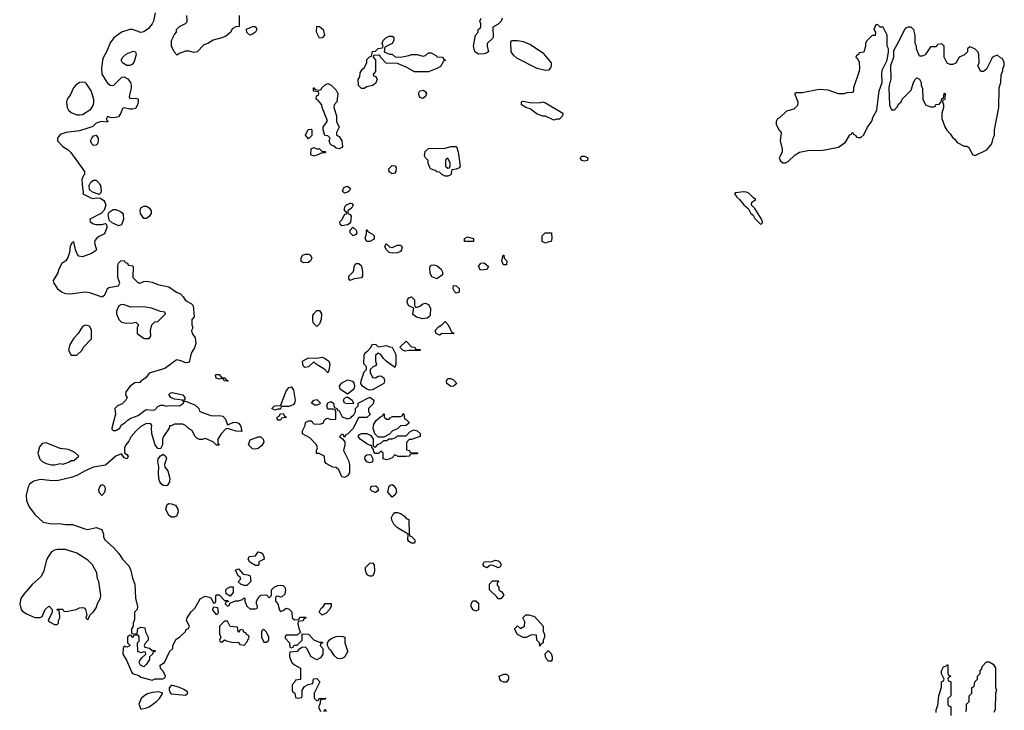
# Model space of a CAD drawing. Header units: inches. Extents: x 2701622 to 2964296, y 496201 to 720542.
# Tile 16 of 256: x 2712521 to 2719578, y 696226 to 701180. Entities that reach past the tile are written whole.
import ezdxf

# ---------------------------------------------------------------- set-up
doc = ezdxf.new("R2010")
doc.units = ezdxf.units.IN
doc.header["$MEASUREMENT"] = 0
doc.layers.add('C7619', color=7, linetype='Continuous')
doc.layers.add('C7710', color=7, linetype='Continuous')

msp = doc.modelspace()

# ---------------------------------------------------------------- linework, layer by layer
at = {"layer": 'C7619', "color": 4, "elevation": 4}
for points in [[(2712968.2, 700000), (2712970, 699974), (2712976.9, 699943.1), (2712974, 699930), (2713030, 699902.8), (2713050, 699898), (2713070, 699902), (2713099.6, 699899.6), (2713123.6, 699883.6), (2713131.6, 699871.6), (2713138, 699850), (2713125.4, 699814.6), (2713107.1, 699792.9), (2713024.7, 699750), (2713026, 699730), (2713050, 699716), (2713070, 699711), (2713108.9, 699711.1), (2713136.9, 699716.9), (2713142, 699710), (2713144.7, 699690), (2713130, 699644), (2713090, 699624.5), (2713070.7, 699610), (2713062.3, 699597.7), (2713058, 699590), (2713059.5, 699570), (2713070.4, 699530), (2713061.5, 699518.5), (2713036.5, 699503.5), (2712970, 699479.5), (2712943.7, 699483.7), (2712934.8, 699494.8), (2712922, 699530), (2712910, 699586), (2712898, 699582), (2712883.6, 699556.4), (2712878, 699510), (2712865.4, 699474.6), (2712852, 699450), (2712822, 699430), (2712802, 699390), (2712795.3, 699364.7), (2712762, 699310), (2712764.7, 699290), (2712791.3, 699250), (2712824.9, 699224.9), (2712850, 699214.8), (2712885.6, 699214.4), (2712990, 699227.7), (2713022, 699222), (2713110, 699191.3), (2713130, 699204.7), (2713144, 699230), (2713148.7, 699250), (2713160.9, 699259.1), (2713228.7, 699271.3), (2713238, 699290), (2713225.2, 699330), (2713224.7, 699415.3), (2713230, 699434), (2713246, 699450), (2713270, 699452), (2713278, 699438), (2713292.7, 699432.7), (2713298, 699418), (2713330, 699414), (2713334, 699410), (2713332, 699330), (2713370, 699292), (2713390, 699292), (2713410, 699302), (2713430, 699304.7), (2713470, 699296), (2713510, 699280.7), (2713590, 699264.7), (2713645.2, 699225.2), (2713672.8, 699212.8), (2713692.8, 699192.8), (2713710, 699164.7), (2713750, 699144.7), (2713764.7, 699130), (2713771.3, 699048.7), (2713754, 699030), (2713754, 698990), (2713762, 698970), (2713752, 698950), (2713758, 698930), (2713778, 698898), (2713783.5, 698856.5), (2713774.8, 698825.2), (2713751, 698789), (2713738.8, 698730), (2713730, 698721.2), (2713710, 698719.3), (2713690, 698729.2), (2713650, 698739), (2713643.5, 698736.5), (2713562, 698678), (2713450, 698644), (2713424, 698610), (2713391.3, 698590), (2713382, 698578), (2713346, 698574), (2713312, 698550), (2713281, 698510), (2713278.8, 698490), (2713292, 698470), (2713282.8, 698450), (2713255.3, 698424.8), (2713222.8, 698410), (2713204, 698390), (2713206.8, 698350), (2713182, 698250), (2713182, 698242), (2713190, 698234), (2713210, 698232), (2713238, 698250), (2713248.9, 698271.1), (2713278, 698290), (2713298, 698310), (2713318, 698322), (2713370, 698341), (2713420.5, 698379.5), (2713430, 698383), (2713470, 698378.4), (2713490, 698382), (2713510, 698404.9), (2713530, 698414), (2713550, 698414), (2713570, 698407.7), (2713590, 698412.7), (2713666, 698410), (2713695.3, 698430), (2713698, 698438), (2713688, 698450), (2713630, 698458.4), (2713603.7, 698470), (2713589.6, 698490.4), (2713599.5, 698500.5), (2713614.5, 698505.5), (2713690.8, 698490), (2713704.9, 698470), (2713704.7, 698455.3), (2713694, 698450), (2713702, 698442), (2713710, 698444.7), (2713776.4, 698416.4), (2713805.5, 698390), (2713810.7, 698370.7), (2713823.5, 698363.5), (2713890, 698341), (2713910, 698338), (2713950, 698341), (2713976, 698336), (2713995.3, 698315.3), (2714010, 698274), (2714051.6, 698291.6), (2714070, 698292), (2714090, 698284.7), (2714104.7, 698270), (2714114, 698226), (2714072, 698228), (2714010, 698248.7), (2713996.9, 698243.1), (2713964.7, 698210), (2713942, 698170), (2713942, 698142), (2713951.6, 698128.4), (2713932.7, 698127.3), (2713908.9, 698148.9), (2713870, 698168.7), (2713850, 698175.3), (2713830, 698168.7), (2713810, 698168.7), (2713790, 698178), (2713778, 698190), (2713758, 698230), (2713728.9, 698248.9), (2713710, 698268), (2713690, 698278), (2713630, 698278), (2713606, 698266), (2713594, 698266), (2713592, 698250), (2713550.8, 698190), (2713544, 698170), (2713545.5, 698130), (2713530, 698101.2), (2713510, 698105.2), (2713492.7, 698130), (2713467, 698210), (2713464.7, 698255.3), (2713468.4, 698268.4), (2713462, 698282), (2713430, 698284), (2713390, 698261.2), (2713354.8, 698230), (2713320.7, 698190), (2713304, 698156), (2713282, 698130), (2713272, 698110), (2713272.7, 698072.7), (2713290, 698062), (2713298, 698050), (2713290.7, 698029.3), (2713270, 698038), (2713250, 698066), (2713210, 698048.7), (2713136, 697984), (2713050, 697969.2), (2712990, 697944), (2712930.6, 697909.4), (2712890, 697896), (2712790, 697872.7), (2712733.6, 697873.6), (2712670, 697881.2), (2712622, 697870), (2712590.9, 697849.1), (2712582.8, 697830), (2712567.7, 697770), (2712570.8, 697730), (2712590, 697686), (2712630, 697631.3), (2712690, 697576), (2712750, 697564), (2712807.1, 697567.1), (2712850, 697558), (2712899.8, 697559.8), (2712987.9, 697527.9), (2713010, 697524), (2713070, 697538), (2713110, 697522), (2713121, 697490), (2713121, 697470), (2713131, 697450), (2713193.4, 697393.4), (2713231.3, 697350), (2713258, 697310), (2713303.5, 697263.5), (2713318, 697230), (2713330, 697174), (2713346, 697130), (2713351, 697030), (2713364.7, 696970), (2713362, 696950), (2713344.7, 696930), (2713343.6, 696876.4), (2713334, 696850), (2713334, 696830), (2713322, 696810), (2713322, 696782), (2713330, 696774), (2713362, 696778), (2713368, 696812), (2713390, 696822), (2713418, 696818), (2713422, 696790), (2713442, 696750), (2713442, 696730), (2713422, 696710), (2713414, 696690), (2713418, 696678), (2713451.6, 696671.6), (2713470, 696654), (2713490, 696654), (2713494, 696650), (2713478, 696642), (2713474, 696630), (2713452, 696610), (2713451.3, 696590), (2713430, 696558), (2713410, 696538), (2713402, 696542), (2713388, 696550), (2713378, 696570), (2713380.4, 696579.6), (2713396.4, 696603.6), (2713426, 696630), (2713422, 696642), (2713410, 696646), (2713390, 696638), (2713368.4, 696648.4), (2713366, 696710), (2713378, 696722), (2713376.4, 696756.4), (2713370, 696766), (2713350, 696766), (2713338, 696762), (2713330, 696746), (2713322, 696762), (2713310, 696766), (2713294, 696750), (2713294, 696710), (2713312, 696692), (2713311.6, 696688.4), (2713290, 696678), (2713270, 696686), (2713262, 696670), (2713261, 696630), (2713286, 696586), (2713321.4, 696501.4), (2713330, 696491.3), (2713376, 696476), (2713390, 696464.7), (2713470, 696442), (2713492.7, 696452.7), (2713547.3, 696452.7), (2713562, 696458), (2713566, 696470), (2713550, 696506), (2713530, 696526), (2713528, 696550), (2713558, 696570), (2713598, 696650), (2713618, 696670), (2713618, 696690), (2713643.1, 696736.9), (2713666, 696750), (2713708.4, 696791.6), (2713715.3, 696804.7), (2713730, 696814), (2713738, 696830), (2713717.2, 696870), (2713721.2, 696890), (2713750, 696932), (2713778, 696962), (2713815.3, 697024.7), (2713850, 697044.7), (2713878.8, 697038.8), (2713894, 697030), (2713910, 696994), (2713922, 696998), (2713926, 697010), (2713926, 697050), (2713930, 697054), (2713950, 697054), (2713990, 697014), (2714012.7, 697012.7), (2714014, 697006), (2713998, 697002), (2713994, 696990), (2714010, 696974), (2714022, 696978), (2714026, 696994), (2714068.4, 697011.6), (2714090, 697012), (2714118, 697022), (2714130, 697034), (2714134, 697030), (2714134, 697010), (2714150, 696974), (2714170, 696954), (2714210, 696954), (2714222, 696958), (2714226, 696970), (2714218, 696990), (2714218, 697010), (2714236.4, 697043.6), (2714250, 697052), (2714290, 697054), (2714310, 697034), (2714326, 697050), (2714326, 697090), (2714346, 697110), (2714370, 697122), (2714390, 697124.7), (2714410, 697122), (2714422, 697110), (2714426, 697090), (2714422, 697058), (2714399.6, 697040.4), (2714390, 697038), (2714370, 697046), (2714358, 697042), (2714354, 697030), (2714354, 697010), (2714372, 696990), (2714383.6, 696943.6), (2714390, 696934), (2714410, 696942), (2714430, 696958), (2714452.7, 696952.7), (2714471.6, 696931.6), (2714474, 696890), (2714490, 696874), (2714522, 696878), (2714530, 696894), (2714570, 696894), (2714574, 696890), (2714558, 696882), (2714551.6, 696868.4), (2714518, 696862), (2714514, 696846), (2714523.6, 696803.6), (2714534, 696786), (2714510, 696766), (2714430, 696766), (2714423.6, 696756.4), (2714423.6, 696743.6), (2714454, 696710), (2714458, 696678), (2714470, 696674), (2714482, 696678), (2714487.3, 696692.7), (2714510, 696694), (2714546, 696730), (2714546, 696774), (2714590, 696772), (2714630, 696732), (2714670, 696714), (2714690, 696714), (2714694, 696710), (2714678, 696702), (2714674, 696690), (2714694, 696670), (2714694, 696630), (2714676.9, 696603.1), (2714650, 696588), (2714608.9, 696608.9), (2714578, 696670), (2714570, 696678), (2714543.6, 696676.4), (2714519.6, 696660.4), (2714510, 696648), (2714458, 696642), (2714454, 696630), (2714454, 696610), (2714472, 696570), (2714490, 696552), (2714532.7, 696527.3), (2714532.7, 696447.3), (2714498, 696442), (2714494, 696430), (2714474, 696410), (2714474, 696370), (2714478, 696358), (2714494, 696350), (2714498, 696318), (2714510, 696314), (2714542, 696318), (2714546, 696330), (2714546, 696370), (2714562, 696398), (2714588, 696412), (2714622, 696418), (2714627.3, 696452.7), (2714650, 696454), (2714672, 696430), (2714632, 696350), (2714632.7, 696312.7), (2714650, 696294), (2714662, 696298), (2714670, 696312), (2714710, 696314), (2714714, 696310), (2714710, 696306), (2714678, 696302), (2714671.6, 696268.4), (2714662, 696250), (2714678, 696218)], [(2713093.6, 700000), (2713099.1, 699990), (2713105.4, 699954.6), (2713102, 699938), (2713090, 699926), (2713042.7, 699942.7), (2713022, 699962), (2713018.4, 699990), (2713021.7, 699998.3), (2713022.6, 700000)], [(2719088.7, 696210), (2719088.7, 696230), (2719100.4, 696259.6), (2719108.7, 696330), (2719128.4, 696391.6), (2719128.7, 696430), (2719142, 696438), (2719146, 696450), (2719128.9, 696488.9), (2719128, 696510), (2719143.1, 696536.9), (2719158, 696542), (2719170, 696554), (2719174, 696550), (2719174, 696490), (2719178, 696478), (2719194, 696470), (2719178, 696462), (2719174, 696450), (2719178, 696438), (2719194, 696430), (2719194, 696330), (2719174, 696310), (2719174, 696270), (2719178, 696258), (2719194, 696250), (2719194, 696190)], [(2719302, 696218), (2719306, 696230), (2719306, 696270), (2719326, 696290), (2719326, 696330), (2719346, 696350), (2719346, 696390), (2719362, 696398), (2719366, 696430), (2719386, 696450), (2719386, 696470), (2719406, 696490), (2719406, 696510), (2719416.4, 696523.6), (2719420.4, 696539.6), (2719450, 696574), (2719470, 696574), (2719498, 696558), (2719514, 696530), (2719514, 696390), (2719522, 696370), (2719514, 696350), (2719512.7, 696232.7), (2719502, 696210)], [(2714702, 696218), (2714710, 696234), (2714718, 696218)]]:
    msp.add_lwpolyline(points, dxfattribs=at)
at = {"layer": 'C7619', "color": 4}
for points, elevation in [([(2714850, 699935.3), (2714835.3, 699950), (2714842, 699970), (2714850, 699978), (2714870, 699984.7), (2714891.3, 699970), (2714882, 699950), (2714870, 699942)], 4), ([(2717710, 699946), (2717650, 699938), (2717644.7, 699930), (2717657.3, 699917.3), (2717658.8, 699910), (2717681, 699890), (2717710, 699852), (2717743.6, 699823.6), (2717762, 699790), (2717776.9, 699776.9), (2717790, 699754), (2717830, 699714), (2717842, 699718), (2717846, 699730), (2717838, 699750), (2717790, 699826), (2717766, 699850), (2717768, 699870), (2717798, 699890), (2717780.9, 699900.9), (2717750, 699932.3), (2717730, 699943.7)], 8), ([(2713430, 699753.2), (2713410, 699754), (2713386.6, 699790), (2713383.7, 699810), (2713390, 699831.3), (2713410, 699842.8), (2713430, 699842.8), (2713450, 699831.3), (2713462.8, 699810), (2713462.8, 699790), (2713450, 699769)], 4), ([(2714830, 699702), (2714818, 699710), (2714815.3, 699730), (2714833.2, 699746.8), (2714850, 699782), (2714866, 699790), (2714862, 699802), (2714848, 699810), (2714848, 699830), (2714858, 699850), (2714890, 699864.7), (2714902, 699862), (2714911.3, 699850), (2714902, 699830), (2714874, 699810), (2714874, 699790), (2714890, 699782), (2714896, 699770), (2714891.3, 699728.7), (2714883.6, 699716.4), (2714870, 699708)], 4), ([(2713230, 699702), (2713182.9, 699722.9), (2713161.2, 699741.2), (2713155.3, 699784.7), (2713161.2, 699798.8), (2713190, 699818), (2713210, 699818), (2713244.5, 699804.5), (2713254.8, 699794.8), (2713262, 699782), (2713264.9, 699750), (2713250, 699709.2)], 4), ([(2714910, 699628.7), (2714888.9, 699651.1), (2714888.7, 699671.3), (2714908, 699692), (2714932, 699670), (2714938, 699650), (2714930, 699638)], 4), ([(2715008, 699588), (2714998, 699610), (2715006, 699646), (2715006, 699670), (2715010, 699674), (2715018, 699658), (2715050, 699642), (2715062, 699630), (2715062, 699610), (2715056.9, 699603.1), (2715030, 699588.7)], 4), ([(2716290, 699578), (2716270, 699586), (2716266, 699590), (2716266, 699630), (2716288.4, 699651.6), (2716331.6, 699651.6), (2716334, 699610), (2716330, 699588), (2716312.7, 699587.3)], 4), ([(2715190, 699544.7), (2715230, 699562), (2715250, 699562), (2715262, 699550), (2715258, 699530), (2715250, 699518), (2715230, 699508.7), (2715190, 699504), (2715168, 699510), (2715150, 699528), (2715138, 699550), (2715146, 699570), (2715150, 699572), (2715171.1, 699551.1)], 4), ([(2715708.7, 699588.7), (2715708, 699610), (2715730, 699622), (2715771.1, 699611.1), (2715774, 699610), (2715774, 699590), (2715770, 699589)], 4), ([(2714556.4, 699436.4), (2714543.1, 699443.1), (2714538, 699450), (2714538, 699470), (2714548, 699490), (2714570, 699498.8), (2714590, 699498.8), (2714604.7, 699490), (2714614.8, 699470), (2714604.7, 699450), (2714590, 699439)], 4), ([(2715990, 699421.2), (2715982.7, 699430), (2715976, 699450), (2715986, 699490), (2715990.4, 699490), (2715994, 699470), (2716013, 699450), (2716010, 699422)], 4), ([(2714890, 699308), (2714880.4, 699320.4), (2714880.4, 699339.6), (2714910, 699372), (2714916, 699384), (2714919, 699410), (2714929.1, 699430.9), (2714951.6, 699431.6), (2714970, 699414), (2714978.8, 699370), (2714978.8, 699341.2), (2714970, 699328.7), (2714918, 699322)], 4), ([(2715510, 699322), (2715475.3, 699335.3), (2715462, 699362), (2715460.2, 699399.8), (2715462, 699410), (2715470, 699418), (2715490, 699421), (2715514, 699414), (2715542, 699390), (2715551.6, 699371.6), (2715550.7, 699349.3)], 4), ([(2715824, 699384), (2715809.3, 699410.7), (2715826, 699434), (2715850, 699436), (2715882, 699410), (2715870, 699389)], 4), ([(2715650, 699218), (2715638, 699230), (2715628.7, 699250), (2715630, 699274), (2715650, 699272), (2715670.6, 699250.6), (2715670, 699226)], 4), ([(2713250, 699138), (2713231.6, 699128.4), (2713214, 699090), (2713214, 699070), (2713232, 699030), (2713251.1, 699011.1), (2713283.5, 699003.5), (2713335.3, 699004.7), (2713354, 699010), (2713372, 698990), (2713362, 698970), (2713362, 698930), (2713412.7, 698892.7), (2713450, 698892), (2713462, 698910), (2713459, 698950), (2713469, 698991), (2713490, 699012), (2713510, 699014), (2713566, 699070), (2713562, 699082), (2713530, 699086), (2713466, 699110), (2713410, 699121.2), (2713318, 699118), (2713270, 699135.3)], 4), ([(2715358, 699118), (2715370, 699118), (2715390, 699126), (2715410, 699141), (2715430, 699146), (2715450, 699138), (2715466, 699110), (2715462, 699058), (2715450, 699046), (2715442, 699038), (2715410, 699035.3), (2715365.2, 699045.2), (2715343.1, 699063.1), (2715338, 699070), (2715346, 699110), (2715310, 699128), (2715299.3, 699150), (2715301.2, 699170), (2715310, 699184.7), (2715330, 699190.8), (2715350, 699171.3), (2715351.3, 699131.3)], 4), ([(2714650, 698978), (2714625.6, 699005.6), (2714621.2, 699030), (2714623.1, 699056.9), (2714628, 699070), (2714650, 699094), (2714670, 699094), (2714684.7, 699070), (2714682.8, 699030), (2714670, 698998)], 4), ([(2715630, 698926), (2715550, 698928), (2715530, 698918), (2715506, 698930), (2715498, 698950), (2715523.1, 698976.9), (2715546, 698990), (2715570, 699014), (2715590, 698994), (2715618, 698938), (2715631.6, 698931.6)], 4), ([(2712990, 698988), (2712970, 698978), (2712941, 698930), (2712910, 698895.3), (2712881, 698850), (2712872, 698810), (2712890, 698774), (2712930, 698774), (2712968, 698810), (2712978, 698830), (2713035.3, 698890), (2713035.3, 698955.3), (2713022, 698982)], 4), ([(2715370, 698814), (2715390, 698814), (2715394, 698810), (2715390, 698806), (2715310, 698808), (2715283.1, 698803.1), (2715266, 698810), (2715246, 698830), (2715290, 698874), (2715330, 698834), (2715354, 698830), (2715358, 698818)], 4), ([(2715090, 698834), (2715150, 698842), (2715172.7, 698832.7), (2715191.6, 698831.6), (2715218, 698778), (2715218, 698710), (2715210, 698686), (2715148, 698730), (2715128.9, 698748.9), (2715110, 698778), (2715090, 698788), (2715072, 698770), (2715072, 698730), (2715078, 698710), (2715070, 698698), (2715054, 698690), (2715034, 698670), (2715032, 698650), (2715050, 698614), (2715070, 698612), (2715090, 698622), (2715110, 698624.7), (2715130, 698612), (2715136, 698590), (2715130.7, 698569.3), (2715050, 698525.1), (2715030, 698522), (2715009.6, 698529.6), (2714978, 698550), (2714966, 698570), (2714968, 698590), (2714990, 698654), (2715006, 698670), (2715006, 698690), (2714988.4, 698711.6), (2714990, 698774), (2714998, 698790), (2715016.5, 698803.5), (2715034.6, 698825.4), (2715050, 698852), (2715074, 698850)], 4), ([(2714730, 698648), (2714708.7, 698670), (2714646, 698710), (2714630, 698726), (2714590.9, 698689.1), (2714565.6, 698685.6), (2714558, 698690), (2714550, 698706), (2714549, 698731), (2714590, 698754), (2714650, 698751.3), (2714690, 698758.8), (2714710, 698750.8), (2714736, 698730), (2714742.8, 698710), (2714736.9, 698663.1)], 4), ([(2714010, 698586), (2713986, 698590), (2713982, 698602), (2713970, 698606), (2713950, 698602), (2713930, 698609), (2713925.2, 698630), (2713930, 698636), (2713950, 698634.8), (2713970, 698612), (2713994, 698610), (2713998, 698598), (2714014, 698590)], 4), ([(2714870, 698494), (2714819, 698530), (2714813.2, 698550), (2714826.6, 698573.4), (2714870, 698596), (2714906, 698586), (2714916, 698576), (2714921, 698550), (2714914.8, 698530), (2714890, 698508.7)], 4), ([(2715610, 698549.6), (2715581.6, 698570), (2715579.5, 698590), (2715590, 698606.8), (2715610, 698607.3), (2715630, 698597.3), (2715654.8, 698570), (2715630, 698552.3)], 4), ([(2714450, 698405.2), (2714394, 698406), (2714390, 698386), (2714370, 698386), (2714350, 698378), (2714328, 698390), (2714348, 698410), (2714390, 698412), (2714398, 698422), (2714397.2, 698430), (2714430, 698516), (2714450, 698542.8), (2714470, 698546), (2714483, 698523), (2714494.9, 698450), (2714490.8, 698430), (2714481.6, 698418.4)], 4), ([(2714846, 698186), (2714842, 698202), (2714830, 698206), (2714814, 698190), (2714834, 698174), (2714851.6, 698151.6), (2714852, 698130), (2714842, 698090), (2714878, 698018), (2714886, 697990), (2714884.7, 697930), (2714870, 697908.7), (2714850, 697895.3), (2714830, 697902), (2714808, 697950), (2714790, 697968), (2714766, 697970), (2714716.4, 697996.4), (2714708, 698010), (2714706, 698050), (2714667.3, 698067.3), (2714648.9, 698068.9), (2714648, 698090), (2714655.3, 698110), (2714648, 698130), (2714600.4, 698180.4), (2714548.7, 698208.7), (2714548.4, 698231.6), (2714568, 698270), (2714569, 698291), (2714590, 698302), (2714610, 698302), (2714630, 698282), (2714670, 698278), (2714695.3, 698284.7), (2714706, 698310), (2714720.4, 698319.6), (2714730, 698322), (2714750, 698312), (2714786, 698314), (2714787.3, 698367.3), (2714782, 698382), (2714770, 698386), (2714730, 698386), (2714722, 698410), (2714730, 698430.7), (2714750, 698440.7), (2714771, 698430), (2714771.6, 698411.6), (2714778, 698398), (2714794, 698390), (2714798, 698378), (2714810, 698374), (2714831.6, 698331.6), (2714870, 698318), (2714895.3, 698324.7), (2714903.1, 698336.9), (2714915.3, 698344.7), (2714928, 698370), (2714928.4, 698391.6), (2714946, 698410), (2714946, 698430), (2715030, 698473.4), (2715059.1, 698450), (2715054.8, 698425.2), (2715022, 698390), (2715022, 698370), (2715032, 698348), (2715010, 698326), (2714950, 698326), (2714911.6, 698248.4), (2714892.7, 698227.3), (2714870, 698206), (2714858, 698202), (2714850, 698186)], 4), ([(2714650, 698414), (2714635.9, 698415.9), (2714612.7, 698430), (2714628.5, 698451.5), (2714650, 698456.4), (2714677.3, 698430), (2714670, 698421.2)], 4), ([(2714870, 698424), (2714850, 698429), (2714842.7, 698450), (2714850, 698464.7), (2714870, 698474), (2714904.7, 698450), (2714914, 698430), (2714910, 698428)], 4), ([(2714368, 698308), (2714366, 698330), (2714382, 698338), (2714387.3, 698352.7), (2714410, 698354), (2714418, 698338), (2714432, 698330), (2714430, 698326), (2714398, 698322), (2714390, 698308)], 4), ([(2715090, 698186), (2715066, 698210), (2715055.3, 698250), (2715056.4, 698263.6), (2715060.4, 698279.6), (2715075.3, 698304.7), (2715110, 698334), (2715122, 698338), (2715130, 698354), (2715134, 698350), (2715134, 698330), (2715150, 698314), (2715170, 698314), (2715176.4, 698323.6), (2715192.7, 698332.7), (2715250, 698334), (2715262, 698338), (2715270, 698354), (2715274, 698350), (2715278, 698318), (2715294, 698310), (2715310, 698294), (2715310, 698286), (2715291.6, 698268.4), (2715250, 698266), (2715230, 698246), (2715194, 698230), (2715172.7, 698207.3), (2715130, 698186)], 4), ([(2715330, 698074), (2715370, 698074), (2715374, 698070), (2715370, 698066), (2715330, 698066), (2715318, 698062), (2715314, 698050), (2715290, 698046), (2715232.7, 698047.3), (2715210, 698058), (2715190, 698038), (2715170, 698028), (2715150, 698022), (2715126, 698030), (2715126, 698070), (2715110, 698086), (2715092, 698068), (2715068, 698068), (2715060.4, 698080.4), (2715058, 698098), (2715046, 698114), (2715046, 698126), (2715034, 698126), (2715010, 698138), (2714962, 698170), (2714948, 698190), (2714956.4, 698203.6), (2714971.6, 698211.6), (2715010, 698212), (2715038, 698198), (2715054, 698170), (2715054, 698130), (2715058, 698118), (2715070, 698114), (2715087.3, 698132.7), (2715110, 698142), (2715130, 698162), (2715150, 698162), (2715170, 698174), (2715190, 698174), (2715216.4, 698183.6), (2715230, 698194), (2715290, 698194), (2715316.4, 698223.6), (2715343.1, 698236.9), (2715370.9, 698230.9), (2715391.3, 698211.3), (2715390.9, 698189.1), (2715328, 698168), (2715312, 698168), (2715292.7, 698147.3), (2715294, 698094), (2715314, 698090), (2715318, 698078)], 4), ([(2714210, 698098.4), (2714190, 698100.9), (2714162, 698130), (2714174, 698166), (2714230, 698187.3), (2714250, 698186.8), (2714266.8, 698170), (2714270.7, 698150), (2714255.3, 698124.7), (2714230, 698104.5)], 4), ([(2712710, 698144), (2712681, 698139), (2712663.5, 698116.5), (2712651, 698070), (2712666.4, 698026.4), (2712682, 698010), (2712710, 697996), (2712750, 697986), (2712770, 697986), (2712810, 697996), (2712830, 697991.3), (2712872.9, 698007.1), (2712890, 698018), (2712910, 698018), (2712946, 698050), (2712916.4, 698076.4), (2712870, 698097.2), (2712810, 698105.2)], 4), ([(2713570, 697835.1), (2713550, 697839.5), (2713536, 697850), (2713524.9, 697864.9), (2713518.4, 697890), (2713515.1, 697930), (2713519, 697970), (2713510, 698014), (2713513.2, 698030), (2713529.5, 698050.5), (2713550, 698062.8), (2713566, 698050), (2713572.8, 698032.8), (2713558.8, 697990), (2713561, 697970), (2713583.8, 697943.8), (2713596.3, 697890), (2713594.9, 697865.1), (2713579.9, 697840.1)], 4), ([(2715030, 698002), (2715010, 698008), (2714995.3, 698030), (2714998, 698050), (2715010, 698058), (2715030, 698062), (2715038, 698058), (2715052, 698030), (2715050, 698008)], 4), ([(2713110, 697768), (2713090, 697788), (2713089.2, 697810), (2713095.3, 697830), (2713110, 697844.7), (2713122, 697842), (2713130, 697834), (2713134.8, 697814.8), (2713130, 697788)], 4), ([(2715070, 697789), (2715050, 697795.3), (2715035.3, 697810), (2715038, 697830), (2715045.2, 697834.8), (2715070, 697836), (2715082, 697830), (2715092, 697810), (2715083.6, 697796.4)], 4), ([(2715190, 697755.3), (2715159, 697790), (2715170, 697834), (2715178, 697842), (2715190, 697844.7), (2715199.8, 697839.8), (2715218, 697818), (2715222.8, 697790), (2715210, 697768.7)], 4), ([(2713610, 697612.3), (2713590, 697624), (2713569.3, 697670), (2713578.6, 697701.4), (2713590.4, 697710.4), (2713610, 697708), (2713637.1, 697697.1), (2713654, 697670), (2713657.3, 697650), (2713650, 697628.7), (2713641.4, 697618.6), (2713627.5, 697612.5)], 4), ([(2715330, 697426), (2715310, 697438), (2715302, 697450), (2715306, 697490), (2715230, 697536), (2715202.4, 697562.4), (2715189, 697590), (2715185.2, 697610), (2715201.2, 697638.8), (2715210, 697644.7), (2715230, 697644.7), (2715250, 697638), (2715278, 697618), (2715290, 697602), (2715310, 697594), (2715312.7, 697492.7), (2715318, 697478), (2715330, 697474), (2715354, 697450), (2715354, 697430), (2715350, 697426)], 4), ([(2712850, 697379), (2712790, 697379), (2712770, 697374), (2712750, 697362), (2712720.4, 697319.6), (2712710, 697295.3), (2712693.7, 697226.3), (2712674.2, 697185.8), (2712610, 697129.2), (2712550, 697059), (2712530, 697028), (2712521, 696990), (2712531.3, 696950), (2712539.8, 696939.8), (2712570, 696918), (2712630, 696891), (2712668.9, 696891.1), (2712682, 696898), (2712704, 696950), (2712730, 696972), (2712734, 696970), (2712754, 696950), (2712754, 696930), (2712724.7, 696870), (2712730, 696862), (2712770, 696842), (2712790, 696842), (2712798, 696850), (2712798, 696870), (2712808, 696890), (2712806, 696930), (2712802, 696942), (2712787.3, 696947.3), (2712792.7, 696952.7), (2712830, 696952), (2712838, 696938), (2712854, 696934), (2712926, 696950), (2712950, 696961), (2712970, 696964.7), (2712982, 696962), (2712992, 696950), (2713002, 696910), (2712994, 696890), (2713010, 696874), (2713026, 696910), (2713050, 696932), (2713070, 696962), (2713082, 696998), (2713099, 697030), (2713102, 697050), (2713089, 697150), (2713079, 697170), (2713072.7, 697212.7), (2713044, 697270), (2713010, 697304), (2712930, 697353.2)], 4), ([(2714210, 697266), (2714170, 697288), (2714158, 697310), (2714166, 697330), (2714210, 697334), (2714230, 697362), (2714250, 697358), (2714262, 697350), (2714272, 697330), (2714274, 697310), (2714234, 697290), (2714234, 697270), (2714230, 697266)], 4), ([(2714130, 697122), (2714108.4, 697128.4), (2714087.3, 697147.3), (2714106, 697170), (2714102, 697182), (2714088.4, 697188.4), (2714068, 697230), (2714070, 697234), (2714090, 697242), (2714122, 697202), (2714156.9, 697196.9), (2714172, 697190), (2714178, 697150), (2714150, 697122)], 4), ([(2715050, 697188.7), (2715030, 697189), (2715016.5, 697196.5), (2715006.8, 697206.8), (2714999, 697230), (2714999, 697250), (2715003.7, 697256.3), (2715030, 697281), (2715050, 697284.7), (2715061, 697270), (2715064, 697230), (2715062.8, 697210)], 4), ([(2715950, 697248), (2715910, 697268), (2715890, 697266), (2715870, 697248), (2715850, 697258), (2715842, 697270), (2715843.1, 697276.9), (2715850, 697292), (2715907.3, 697292.7), (2715930, 697302), (2715950, 697298), (2715962, 697290), (2715970.8, 697270), (2715963.6, 697256.4)], 4), ([(2714030, 697046), (2714002, 697062), (2713998, 697090), (2714010, 697102), (2714030, 697112), (2714051.6, 697111.6), (2714052, 697070)], 4), ([(2715950, 697026), (2715940.4, 697040.4), (2715888.7, 697090), (2715888.4, 697131.6), (2715910, 697154), (2715950, 697154), (2715954, 697150), (2715942, 697138), (2715943.6, 697123.6), (2715954, 697110), (2715954, 697090), (2715976.9, 697076.9), (2715991.3, 697051.3), (2715970, 697026)], 4), ([(2713910, 696966), (2713902, 696950), (2713903.6, 696943.6), (2713930, 696914), (2713942, 696918), (2713946, 696930), (2713942, 696962)], 4), ([(2714690, 696908.7), (2714668, 696930), (2714682, 696958), (2714694.6, 696965.4), (2714710, 696992), (2714752.7, 696992.7), (2714754, 696970), (2714742, 696950), (2714716.9, 696923.1)], 4), ([(2715790, 696938), (2715770, 696946), (2715758, 696970), (2715758, 696990), (2715768.7, 697011.3), (2715790, 697012), (2715810, 696994), (2715810, 696948)], 4), ([(2716250, 696686), (2716246, 696710), (2716228, 696730), (2716226, 696766), (2716190, 696768), (2716150, 696748), (2716130, 696748), (2716089.3, 696769.3), (2716070, 696806), (2716070, 696814), (2716088, 696832), (2716110, 696814), (2716138, 696830), (2716140.4, 696860.4), (2716128, 696890), (2716148.4, 696911.6), (2716171.1, 696911.1), (2716210, 696898), (2716272, 696830), (2716272.7, 696792.7), (2716282, 696770), (2716282, 696750), (2716274, 696730), (2716274, 696710), (2716258, 696702)], 4), ([(2714010, 696866), (2713990, 696866), (2713954, 696830), (2713952.7, 696772.7), (2713962, 696750), (2713954, 696730), (2713958, 696718), (2713970, 696714), (2713990, 696732), (2714003.6, 696723.6), (2714050, 696712), (2714090, 696714), (2714098, 696698), (2714130, 696694), (2714150, 696714), (2714166, 696750), (2714162, 696762), (2714146, 696770), (2714142, 696782), (2714127.3, 696787.3), (2714122, 696802), (2714110, 696806), (2714098, 696802), (2714090, 696786), (2714086, 696790), (2714082, 696822), (2714028.4, 696828.4)], 4), ([(2714270, 696806), (2714258, 696802), (2714254, 696790), (2714254, 696750), (2714270, 696714), (2714290, 696714), (2714306, 696730), (2714306, 696750), (2714290, 696786)], 4), ([(2714810, 696595.3), (2714798, 696598), (2714778, 696618), (2714750, 696658), (2714742, 696662), (2714726, 696690), (2714726, 696710), (2714738, 696730), (2714757.2, 696742.8), (2714790, 696754.8), (2714830, 696758), (2714851.1, 696751.1), (2714852, 696710), (2714874, 696646), (2714870, 696646), (2714850, 696608), (2714830, 696598)], 4), ([(2716310, 696578), (2716298, 696590), (2716288.9, 696608.9), (2716288.4, 696631.6), (2716308.4, 696651.6), (2716311.6, 696651.6), (2716330, 696634), (2716338, 696610), (2716338, 696590), (2716330, 696578)], 4), ([(2715990, 696428.7), (2715970, 696438), (2715962, 696450), (2715958, 696470), (2715990, 696486), (2716010, 696484.7), (2716024.7, 696470), (2716024.7, 696450), (2716010, 696428.7)], 4), ([(2713610, 696406), (2713592.7, 696387.3), (2713592, 696370), (2713602, 696350), (2713610, 696344.7), (2713710, 696334), (2713726, 696350), (2713722, 696362), (2713696.4, 696376.4), (2713666, 696390)], 4), ([(2713519, 696359), (2713470, 696354), (2713436.9, 696343.1), (2713410, 696328), (2713392, 696310), (2713374, 696270), (2713390, 696234), (2713430, 696244.7), (2713450, 696251.3), (2713502, 696290), (2713522, 696310), (2713546, 696350)], 4)]:
    msp.add_lwpolyline(points, close=True, dxfattribs=dict(at, elevation=elevation))
at = {"layer": 'C7710', "color": 4, "elevation": 4}
for points in [[(2713491.3, 701230), (2713481, 701170), (2713471.3, 701150), (2713443.4, 701116.6), (2713410, 701093.2), (2713390, 701089), (2713330, 701109.4), (2713310, 701109.4), (2713250, 701089.3), (2713194.8, 701050), (2713170, 701014), (2713145.9, 700954.1), (2713120.7, 700910), (2713114, 700890), (2713106.8, 700830), (2713110.8, 700790), (2713150, 700724.7), (2713170, 700711), (2713186.8, 700706.8), (2713195.3, 700710), (2713252.9, 700767.1), (2713270, 700771), (2713296.7, 700756.7), (2713314.8, 700730), (2713321, 700710), (2713321, 700690), (2713306, 700630), (2713310, 700614), (2713350, 700618), (2713370, 700612), (2713371.1, 700591.1), (2713366, 700570), (2713350, 700544), (2713330, 700537.2), (2713310, 700537.2), (2713270, 700548.7), (2713258, 700542), (2713246, 700510), (2713230, 700484), (2713210, 700477.2), (2713176.4, 700476.4), (2713150, 700486), (2713142, 700470), (2713142, 700462), (2713151.6, 700451.6), (2713150, 700446), (2713110, 700448.7), (2713090, 700444), (2713070, 700437.2), (2713045.5, 700414.5), (2713010, 700400.9), (2712950, 700383.7), (2712854, 700370), (2712810, 700355.3), (2712791.3, 700330), (2712791.3, 700310), (2712830, 700271), (2712867.3, 700247.3), (2712887.5, 700227.5), (2712984.7, 700090), (2712984.7, 700070), (2712977.3, 700062.7), (2712965.8, 700034.2), (2712968.2, 700000)], [(2714094, 701210), (2714094, 701130), (2714070, 701128), (2714044.7, 701115.3), (2714031.1, 701088.9), (2713997.3, 701062.7), (2713970, 701048.7), (2713907.1, 701032.9), (2713870, 701008.7), (2713841, 700999), (2713794, 700950), (2713770, 700944), (2713734.6, 700954.6), (2713710, 700955.3), (2713663.6, 700936.4), (2713650, 700926), (2713628.4, 700948.4), (2713608, 700990), (2713608.7, 701030), (2713630, 701074), (2713646, 701090), (2713646, 701110), (2713666, 701130), (2713710, 701152), (2713718, 701162), (2713722, 701170), (2713718, 701210)], [(2715978, 701190), (2715970.9, 701169.1), (2715950, 701148), (2715912.7, 701127.3), (2715914, 701050), (2715872, 701010), (2715871.3, 700990), (2715882, 700950), (2715870, 700942), (2715850, 700934), (2715810, 700933.2), (2715784, 700950), (2715772.7, 700990), (2715788, 701070), (2715806, 701090), (2715806, 701110), (2715822, 701118), (2715826, 701130), (2715826, 701150), (2715818, 701170), (2715828.4, 701191.6)], [(2713022.6, 700000), (2713030, 700014), (2713050, 700028.2), (2713070, 700028), (2713088, 700010), (2713093.6, 700000)]]:
    msp.add_lwpolyline(points, dxfattribs=at)
at = {"layer": 'C7710', "color": 4}
for points, elevation in [([(2714170, 701068.7), (2714148.4, 701088.4), (2714147.3, 701112.7), (2714188.9, 701131.1), (2714212, 701130), (2714221, 701110), (2714211, 701090), (2714190, 701075.3)], 4), ([(2714670, 701048), (2714662, 701062), (2714649, 701091), (2714650, 701134), (2714670, 701132), (2714696, 701110), (2714704.7, 701070), (2714690, 701048.7)], 4), ([(2718670, 701146), (2718658, 701142), (2718642, 701110), (2718654, 701090), (2718652.7, 701067.3), (2718630, 701066), (2718590, 701026), (2718582, 701010), (2718582, 700990), (2718570, 700948), (2718538, 700942), (2718534, 700930), (2718518, 700922), (2718514, 700910), (2718523.6, 700903.6), (2718536.9, 700876.9), (2718541, 700830), (2718538, 700810), (2718498, 700690), (2718498, 700670), (2718490, 700658), (2718450, 700655.3), (2718429.1, 700649.1), (2718390, 700649), (2718314.6, 700674.6), (2718250, 700678), (2718130, 700655.3), (2718084.7, 700655.3), (2718074, 700650), (2718098, 700590), (2718095.3, 700564.7), (2718070, 700539), (2718016.9, 700523.1), (2717970, 700478), (2717951.6, 700468.4), (2717942, 700450), (2717942, 700430), (2717962, 700390), (2717978, 700370), (2717971.3, 700310), (2717984.7, 700250), (2717984.7, 700230), (2717964.7, 700190), (2717972, 700170), (2717990, 700152), (2718010, 700152), (2718030, 700162), (2718078, 700210), (2718110, 700230.8), (2718170, 700242.8), (2718276.5, 700243.5), (2718390, 700266), (2718439.5, 700300.5), (2718470, 700354), (2718482, 700358), (2718490, 700374), (2718498, 700358), (2718514, 700350), (2718518, 700338), (2718530, 700334), (2718550, 700334), (2718570, 700354), (2718598, 700410), (2718628.9, 700451.1), (2718638, 700482), (2718664, 700530), (2718682, 700670), (2718702, 700730), (2718699, 700790), (2718703.1, 700816.9), (2718738, 700890), (2718748, 700950), (2718748, 700970), (2718738, 700990), (2718738, 701070), (2718710, 701126), (2718687.3, 701127.3)], 8), ([(2718910, 701126), (2718890, 701126), (2718870, 701118), (2718862, 701110), (2718819.8, 701020.2), (2718783.6, 700956.4), (2718784.7, 700910), (2718762, 700850), (2718765.4, 700754.6), (2718751.6, 700708.4), (2718751.3, 700690), (2718754, 700570), (2718763.6, 700543.6), (2718770, 700534), (2718790, 700534), (2718810, 700554), (2718823.1, 700576.9), (2718838, 700590), (2718846, 700610), (2718910, 700674), (2718928, 700730), (2718938, 700750), (2718950, 700762), (2718970, 700754), (2718982, 700730), (2718982, 700710), (2718992.7, 700687.3), (2718994, 700610), (2719014, 700570), (2719050, 700554), (2719070, 700554), (2719082, 700558), (2719087.3, 700572.7), (2719110, 700574), (2719126, 700590), (2719130, 700614), (2719142, 700618), (2719146, 700650), (2719150, 700654), (2719154, 700650), (2719152.7, 700612.7), (2719150, 700606), (2719138, 700602), (2719134, 700590), (2719142, 700570), (2719142, 700550), (2719131.3, 700510), (2719131.3, 700470), (2719150.9, 700410.9), (2719166.4, 700386.4), (2719190, 700362), (2719210, 700332), (2719223.6, 700323.6), (2719239.6, 700299.6), (2719290, 700272), (2719310, 700272), (2719323.6, 700263.6), (2719350, 700214), (2719370, 700204.7), (2719453.2, 700246.8), (2719488, 700290), (2719498, 700330), (2719508, 700350), (2719508.7, 700390), (2719539, 700550), (2719542, 700690), (2719554, 700730), (2719556.4, 700783.6), (2719567.3, 700812.7), (2719568.4, 700831.6), (2719578, 700850), (2719576.4, 700876.4), (2719562, 700902), (2719550, 700906), (2719530, 700926), (2719503.6, 700916.4), (2719490, 700906), (2719450, 700826), (2719430, 700808), (2719410, 700808), (2719388, 700850), (2719398, 700870), (2719395.3, 700930), (2719390, 700946), (2719366, 700970), (2719330, 700986), (2719314, 700970), (2719314, 700950), (2719292.7, 700927.3), (2719254, 700910), (2719231.1, 700868.9), (2719210, 700858), (2719190, 700858), (2719168.9, 700868.9), (2719146, 700910), (2719146, 700990), (2719130, 701006), (2719098, 701002), (2719090, 700986), (2719050, 700986), (2719010, 700928), (2718990, 700918), (2718970, 700918), (2718948, 700970), (2718948, 700990), (2718938, 701010), (2718938, 701070), (2718930, 701106)], 8), ([(2715250, 700912), (2715310, 700922), (2715330, 700931.3), (2715370.9, 700930.9), (2715410, 700918), (2715430, 700922), (2715450, 700942), (2715470, 700942), (2715503.6, 700923.6), (2715512.7, 700912.7), (2715551.6, 700911.6), (2715558, 700898), (2715574, 700890), (2715558, 700882), (2715536.9, 700843.1), (2715511.1, 700828.9), (2715450, 700806), (2715350, 700806), (2715296.4, 700836.4), (2715230, 700866), (2715148.4, 700868.4), (2715106, 700910), (2715102, 700922), (2715090, 700926), (2715058, 700922), (2715054, 700910), (2715072, 700892), (2715072, 700808), (2715054, 700790), (2715058, 700778), (2715072.7, 700772.7), (2715082, 700750), (2715070, 700722), (2715050, 700708.7), (2715010, 700698), (2714990, 700686), (2714970, 700686), (2714948.9, 700708.9), (2714948, 700750), (2714958, 700770), (2714960.4, 700799.6), (2714976.4, 700823.6), (2714990, 700834), (2715008, 700870), (2715010, 700894), (2715027.3, 700912.7), (2715042, 700918), (2715048.7, 700951.3), (2715070, 700954), (2715090, 700974), (2715122, 700978), (2715126, 700990), (2715118, 701010), (2715126, 701030), (2715146, 701050), (2715170, 701062), (2715190, 701062), (2715196.9, 701056.9), (2715202, 701050), (2715202, 701030), (2715190, 701008), (2715138, 700982), (2715134, 700950), (2715172.7, 700932.7), (2715190, 700932), (2715212.7, 700912.7)], 4), ([(2716290, 700815.3), (2716230, 700829), (2716084.8, 700904.8), (2716062.9, 700922.9), (2716044, 700950), (2716042, 701018), (2716046, 701030), (2716088.9, 701031.1), (2716130, 701022.8), (2716181.4, 701001.4), (2716270, 700941), (2716331, 700870), (2716331.3, 700850), (2716325.4, 700834.6), (2716310, 700818)], 4), ([(2713290, 700852.3), (2713257.2, 700870), (2713249.3, 700890), (2713259.3, 700910), (2713285.8, 700934.2), (2713334.8, 700954.8), (2713351.3, 700950), (2713354.8, 700930), (2713341.1, 700878.9), (2713330, 700861.2), (2713310, 700852.3)], 4), ([(2712972.7, 700732.7), (2712950, 700729.2), (2712922.8, 700710), (2712907.7, 700690), (2712882, 700638), (2712860.7, 700610), (2712856, 700590), (2712861, 700550), (2712871, 700530), (2712890, 700514.8), (2712930, 700498), (2712950, 700496.3), (2712970, 700500.7), (2713030, 700538), (2713049, 700570), (2713053.2, 700590), (2713053.2, 700610), (2713032.7, 700670), (2713000.2, 700720.2), (2712990, 700729)], 4), ([(2714810, 700254), (2714790, 700259), (2714770, 700275.3), (2714758, 700278), (2714746, 700290), (2714738, 700310), (2714746, 700330), (2714730, 700346), (2714708.4, 700348.4), (2714695.3, 700390), (2714695.3, 700410), (2714726, 700454), (2714688, 700550), (2714686, 700570), (2714660.4, 700600.4), (2714646, 700610), (2714647.3, 700632.7), (2714662, 700638), (2714666, 700650), (2714662, 700662), (2714627.3, 700667.3), (2714626, 700690), (2714630, 700692), (2714638, 700678), (2714670, 700674), (2714682, 700678), (2714686, 700690), (2714710, 700712), (2714730, 700722), (2714754, 700710), (2714790, 700674), (2714802, 700650), (2714794, 700590), (2714774, 700570), (2714772, 700550), (2714791.1, 700491.1), (2714792, 700450), (2714811.3, 700410), (2714792, 700370), (2714792.7, 700352.7), (2714810, 700342), (2714830.7, 700310.7), (2714834.8, 700270), (2714830, 700262)], 4), ([(2715410, 700615.3), (2715390, 700622), (2715379, 700650), (2715389.5, 700670.5), (2715414.4, 700674.4), (2715430, 700662), (2715436, 700650), (2715430, 700628)], 4), ([(2716190, 700584.7), (2716253.2, 700586.8), (2716270, 700591.3), (2716290, 700584.7), (2716414, 700510), (2716412, 700490), (2716390, 700466), (2716370, 700466), (2716350, 700458), (2716290, 700488), (2716270, 700488), (2716230, 700502), (2716179.3, 700539.3), (2716148, 700550), (2716118, 700570), (2716118, 700590), (2716130, 700596)], 4), ([(2713050, 700277.2), (2713037.2, 700290), (2713029.4, 700310), (2713037.2, 700330), (2713050, 700346), (2713070, 700351.3), (2713082.8, 700330), (2713084, 700310), (2713078.8, 700290), (2713070, 700279)], 4), ([(2714590, 700326), (2714568.9, 700351.1), (2714588.9, 700391.1), (2714610, 700394), (2714614, 700390), (2714614, 700350)], 4), ([(2715570, 700058), (2715546, 700070), (2715530, 700086), (2715510, 700088), (2715498, 700098), (2715466, 700110), (2715448, 700148), (2715448, 700170), (2715428.9, 700188.9), (2715423.1, 700203.1), (2715426, 700234), (2715450, 700254.8), (2715570, 700258), (2715610, 700271), (2715651, 700271), (2715664.7, 700230), (2715678, 700130), (2715670, 700118), (2715650, 700108), (2715618, 700102), (2715610, 700068), (2715590, 700058)], 4), ([(2714650, 700254), (2714670, 700254), (2714690, 700234), (2714710, 700234), (2714714, 700230), (2714710, 700226), (2714690, 700226), (2714650, 700208), (2714630, 700202), (2714608, 700210), (2714610, 700254), (2714630, 700262)], 4), ([(2716570, 700164), (2716550, 700168.7), (2716538, 700190), (2716550, 700202), (2716570, 700202), (2716592, 700190), (2716590, 700169)], 4), ([(2715190, 700074), (2715169.4, 700089.4), (2715166, 700110), (2715190, 700134.8), (2715210.9, 700130.9), (2715218.8, 700118.8), (2715218, 700090), (2715210, 700078)], 4), ([(2715590, 700186), (2715578, 700182), (2715574, 700170), (2715574, 700130), (2715590, 700114), (2715602, 700118), (2715606, 700130), (2715606, 700150)], 4)]:
    msp.add_lwpolyline(points, close=True, dxfattribs=dict(at, elevation=elevation))

doc.saveas('drawing.dxf')
